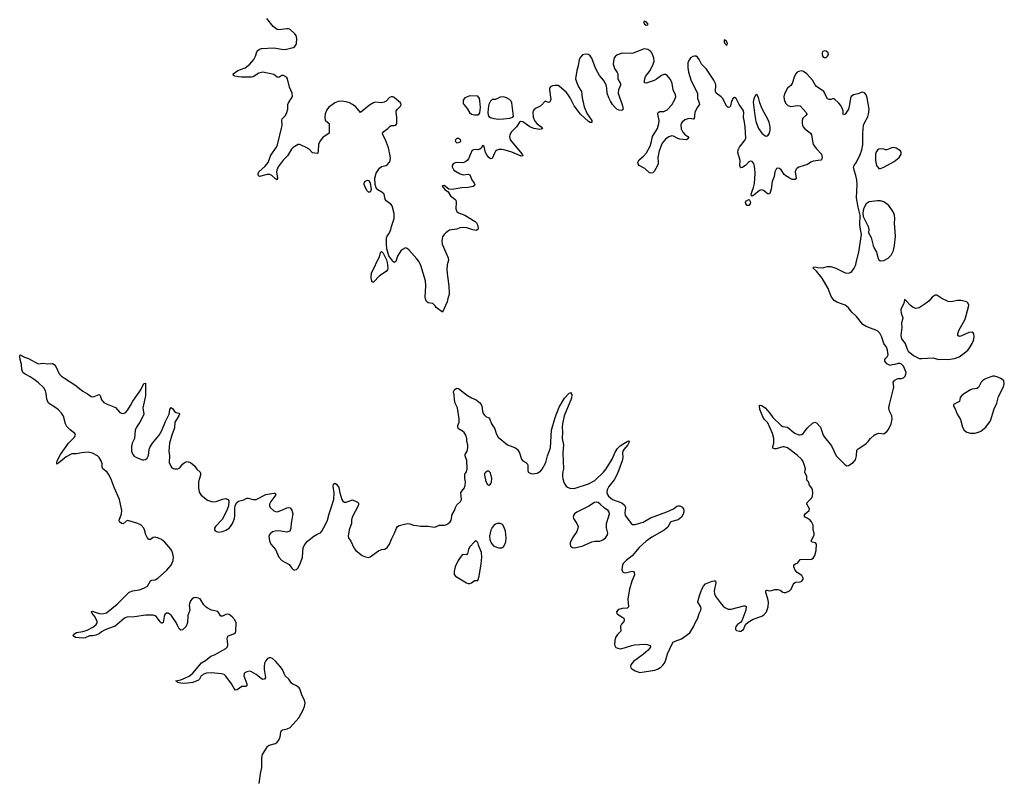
# Model space of a CAD drawing. Header units: inches. Extents: x 1603746 to 1744129, y 385869 to 533836.
# Tile 99 of 105: x 1661501 to 1673772, y 503538 to 513025. Entities that reach past the tile are written whole.
import ezdxf

# ---------------------------------------------------------------- set-up
doc = ezdxf.new("R2010")
doc.units = ezdxf.units.IN
doc.header["$MEASUREMENT"] = 0
for name, color, linetype in [('B6560', 7, 'Continuous'), ('B6561', 7, 'Continuous'), ('B6570', 7, 'Continuous'), ('B6571', 7, 'Continuous')]:
    doc.layers.add(name, color=color, linetype=linetype)

msp = doc.modelspace()

# ---------------------------------------------------------------- linework, layer by layer
at = {"layer": 'B6560', "color": 6, "elevation": 300}
for points in [[(1666079, 510000), (1666088, 509932), (1666085, 509910), (1666070, 509889), (1665986, 509834), (1665910, 509754), (1665896, 509756), (1665885, 509785), (1665882, 509810), (1665885, 509870), (1665929, 509951), (1665948, 510000)], [(1666838, 510000), (1666828, 509970), (1666826, 509910), (1666832, 509830), (1666851, 509710), (1666853, 509610), (1666850, 509590), (1666835, 509550), (1666830, 509510), (1666770, 509382), (1666690, 509439), (1666679, 509459), (1666650, 509490), (1666590, 509497), (1666570, 509516), (1666563, 509530), (1666554, 509570), (1666564, 509710), (1666559, 509770), (1666502, 509962), (1666483, 510000)], [(1664485, 503510), (1664502, 503630), (1664520, 503710), (1664519, 503830), (1664529, 503870), (1664588, 503970), (1664599, 503981), (1664611, 503989), (1664690, 504010), (1664710, 504025), (1664730, 504049), (1664749, 504090), (1664754, 504150), (1664764, 504170), (1664781, 504179), (1664835, 504190), (1664872, 504210), (1664982, 504330), (1665030, 504421), (1665050, 504471), (1665060, 504510), (1665052, 504550), (1665023, 504603), (1664993, 504690), (1664983, 504703), (1664950, 504729), (1664907, 504747), (1664890, 504760), (1664855, 504810), (1664810, 504850), (1664776, 504930), (1664748, 504970), (1664690, 505034), (1664650, 505066), (1664630, 505074), (1664610, 505075), (1664590, 505066), (1664564, 505036), (1664553, 505010), (1664546, 504970), (1664547, 504930), (1664563, 504830), (1664551, 504809), (1664530, 504808), (1664510, 504819), (1664447, 504870), (1664390, 504903), (1664370, 504909), (1664330, 504903), (1664309, 504891), (1664300, 504880), (1664294, 504850), (1664330, 504750), (1664334, 504726), (1664320, 504720), (1664270, 504718), (1664210, 504677), (1664192, 504672), (1664174, 504694), (1664142, 504750), (1664069, 504849), (1664048, 504868), (1664017, 504877), (1663890, 504891), (1663830, 504886), (1663790, 504871), (1663778, 504862), (1663764, 504850), (1663742, 504810), (1663730, 504799), (1663659, 504770), (1663630, 504763), (1663557, 504757), (1663510, 504761), (1663469, 504770), (1663463, 504783), (1663446, 504790), (1663510, 504800), (1663613, 504847), (1663657, 504883), (1663767, 505013), (1663816, 505044), (1663884, 505096), (1663930, 505115), (1664070, 505194), (1664085, 505210), (1664094, 505230), (1664096, 505250), (1664087, 505313), (1664094, 505346), (1664110, 505356), (1664170, 505375), (1664190, 505390), (1664195, 505405), (1664199, 505510), (1664182, 505550), (1664150, 505588), (1664110, 505615), (1664090, 505619), (1664070, 505615), (1664030, 505594), (1664010, 505594), (1663971, 505651), (1663890, 505670), (1663849, 505689), (1663825, 505705), (1663797, 505737), (1663750, 505810), (1663730, 505821), (1663690, 505828), (1663670, 505824), (1663650, 505812), (1663630, 505784), (1663616, 505750), (1663613, 505730), (1663621, 505670), (1663598, 505602), (1663594, 505510), (1663570, 505461), (1663530, 505425), (1663510, 505422), (1663490, 505438), (1663470, 505470), (1663450, 505517), (1663390, 505606), (1663350, 505633), (1663330, 505633), (1663310, 505614), (1663301, 505590), (1663290, 505517), (1663273, 505507), (1663270, 505507), (1663250, 505526), (1663206, 505586), (1663190, 505598), (1663166, 505606), (1663070, 505607), (1662930, 505586), (1662838, 505582), (1662809, 505571), (1662690, 505469), (1662610, 505443), (1662559, 505421), (1662520, 505400), (1662490, 505375), (1662450, 505360), (1662411, 505351), (1662370, 505350), (1662316, 505324), (1662290, 505319), (1662195, 505330), (1662166, 505350), (1662177, 505370), (1662209, 505390), (1662290, 505402), (1662341, 505419), (1662419, 505461), (1662453, 505490), (1662465, 505510), (1662466, 505530), (1662460, 505550), (1662434, 505594), (1662405, 505630), (1662402, 505642), (1662392, 505650), (1662410, 505656), (1662443, 505643), (1662510, 505626), (1662550, 505627), (1662582, 505638), (1662715, 505745), (1662839, 505870), (1662867, 505893), (1662910, 505911), (1662990, 505921), (1663050, 505942), (1663093, 505970), (1663130, 506033), (1663150, 506044), (1663190, 506048), (1663224, 506070), (1663330, 506165), (1663390, 506232), (1663413, 506290), (1663416, 506330), (1663411, 506370), (1663397, 506410), (1663384, 506430), (1663310, 506516), (1663270, 506549), (1663230, 506568), (1663190, 506578), (1663166, 506574), (1663130, 506550), (1663110, 506550), (1663090, 506575), (1663072, 506610), (1663057, 506670), (1663047, 506690), (1663010, 506734), (1662975, 506750), (1662850, 506785), (1662830, 506779), (1662790, 506747), (1662770, 506749), (1662745, 506770), (1662740, 506790), (1662768, 506870), (1662775, 506910), (1662745, 507050), (1662684, 507190), (1662639, 507310), (1662610, 507363), (1662590, 507389), (1662538, 507430), (1662531, 507450), (1662528, 507492), (1662517, 507530), (1662493, 507570), (1662470, 507593), (1662410, 507624), (1662356, 507636), (1662270, 507631), (1662210, 507619), (1662150, 507615), (1662080, 507580), (1661990, 507504), (1661966, 507490), (1661963, 507503), (1661970, 507530), (1662009, 507610), (1662110, 507748), (1662180, 507820), (1662195, 507850), (1662187, 507870), (1662130, 507915), (1662090, 507958), (1662073, 507990), (1662048, 508088), (1662024, 508124), (1661985, 508165), (1661940, 508200), (1661861, 508250), (1661838, 508298), (1661830, 508370), (1661821, 508401), (1661800, 508440), (1661730, 508504), (1661681, 508541), (1661630, 508577), (1661569, 508610), (1661541, 508630), (1661529, 508669), (1661525, 508730), (1661506, 508790), (1661501, 508830), (1661509, 508850), (1661560, 508820), (1661610, 508806), (1661730, 508736), (1661790, 508745), (1661850, 508736), (1661910, 508743), (1661930, 508731), (1661950, 508705), (1661994, 508614), (1662024, 508584), (1662059, 508559), (1662190, 508475), (1662290, 508396), (1662345, 508365), (1662390, 508332), (1662410, 508328), (1662430, 508331), (1662490, 508358), (1662503, 508343), (1662521, 508290), (1662550, 508257), (1662590, 508234), (1662696, 508196), (1662750, 508132), (1662770, 508122), (1662790, 508120), (1662810, 508129), (1662830, 508142), (1662850, 508166), (1662883, 508217), (1662910, 508271), (1663010, 508415), (1663050, 508491), (1663070, 508498), (1663070, 508338), (1663035, 508190), (1663047, 508110), (1663041, 508090), (1662997, 508010), (1662957, 507950), (1662940, 507910), (1662930, 507810), (1662904, 507750), (1662893, 507710), (1662893, 507650), (1662910, 507609), (1662928, 507588), (1662959, 507570), (1663030, 507544), (1663050, 507542), (1663070, 507547), (1663090, 507564), (1663105, 507595), (1663115, 507670), (1663123, 507697), (1663157, 507750), (1663238, 507850), (1663272, 507908), (1663319, 508021), (1663365, 508110), (1663373, 508170), (1663390, 508194), (1663410, 508177), (1663430, 508143), (1663450, 508131), (1663485, 508125), (1663491, 508111), (1663485, 508090), (1663433, 508010), (1663430, 507939), (1663396, 507850), (1663370, 507750), (1663360, 507650), (1663367, 507590), (1663366, 507510), (1663379, 507470), (1663395, 507450), (1663415, 507435), (1663430, 507429), (1663470, 507429), (1663497, 507443), (1663531, 507490), (1663565, 507515), (1663590, 507521), (1663630, 507510), (1663676, 507470), (1663710, 507426), (1663750, 507390), (1663756, 507376), (1663756, 507350), (1663730, 507270), (1663728, 507192), (1663740, 507140), (1663763, 507103), (1663841, 507041), (1663890, 507023), (1663910, 507020), (1663950, 507025), (1664030, 507053), (1664070, 507059), (1664096, 507050), (1664107, 507030), (1664102, 506970), (1664079, 506901), (1664023, 506797), (1663941, 506710), (1663931, 506690), (1663931, 506670), (1663939, 506659), (1663952, 506650), (1663983, 506643), (1664030, 506648), (1664070, 506666), (1664110, 506693), (1664130, 506713), (1664154, 506750), (1664178, 506810), (1664183, 506850), (1664181, 506930), (1664188, 506972), (1664206, 507010), (1664230, 507028), (1664294, 507046), (1664330, 507063), (1664350, 507064), (1664410, 507047), (1664450, 507050), (1664570, 507109), (1664667, 507127), (1664686, 507126), (1664693, 507110), (1664683, 507090), (1664630, 507025), (1664613, 506990), (1664614, 506970), (1664624, 506950), (1664670, 506907), (1664690, 506897), (1664710, 506894), (1664770, 506914), (1664830, 506943), (1664850, 506948), (1664870, 506945), (1664894, 506914), (1664904, 506870), (1664903, 506850), (1664885, 506750), (1664881, 506690), (1664866, 506654), (1664830, 506642), (1664730, 506657), (1664686, 506654), (1664650, 506644), (1664621, 506619), (1664608, 506592), (1664614, 506534), (1664632, 506492), (1664690, 506426), (1664730, 506328), (1664770, 506288), (1664858, 506238), (1664881, 506210), (1664891, 506191), (1664912, 506172), (1664930, 506171), (1664950, 506178), (1664970, 506198), (1665002, 506258), (1665024, 506330), (1665036, 506450), (1665053, 506487), (1665090, 506528), (1665167, 506590), (1665210, 506617), (1665250, 506633), (1665266, 506654), (1665317, 506743), (1665337, 506790), (1665357, 506870), (1665416, 507050), (1665420, 507130), (1665407, 507213), (1665410, 507239), (1665430, 507253), (1665450, 507238), (1665478, 507198), (1665492, 507130), (1665518, 507050), (1665530, 507028), (1665550, 507013), (1665570, 507014), (1665650, 507042), (1665710, 507015), (1665722, 507002), (1665724, 506990), (1665718, 506970), (1665646, 506830), (1665638, 506790), (1665637, 506750), (1665606, 506670), (1665595, 506590), (1665599, 506570), (1665629, 506529), (1665666, 506446), (1665690, 506411), (1665769, 506349), (1665810, 506333), (1665850, 506327), (1665870, 506333), (1665973, 506410), (1666010, 506425), (1666050, 506430), (1666082, 506450), (1666110, 506493), (1666138, 506562), (1666174, 506630), (1666196, 506690), (1666209, 506711), (1666230, 506725), (1666330, 506749), (1666364, 506744), (1666410, 506729), (1666450, 506726), (1666495, 506715), (1666590, 506717), (1666670, 506704), (1666697, 506710), (1666730, 506727), (1666790, 506728), (1666810, 506732), (1666835, 506745), (1666867, 506770), (1666879, 506790), (1666890, 506861), (1666920, 506910), (1666931, 506950), (1666950, 506981), (1666996, 507024), (1667007, 507050), (1667001, 507130), (1667010, 507150), (1667045, 507195), (1667055, 507225), (1667057, 507270), (1667049, 507310), (1667050, 507352), (1667055, 507370), (1667070, 507391), (1667077, 507430), (1667075, 507535), (1667054, 507590), (1667054, 507610), (1667077, 507650), (1667085, 507690), (1667085, 507730), (1667075, 507770), (1667075, 507810), (1667063, 507850), (1667041, 507881), (1667020, 507900), (1666968, 507928), (1666960, 507950), (1666961, 507970), (1666977, 508010), (1666980, 508050), (1666958, 508190), (1666929, 508249), (1666919, 508290), (1666915, 508350), (1666907, 508390), (1666914, 508410), (1666930, 508424), (1666950, 508433), (1666970, 508430), (1667084, 508344), (1667130, 508315), (1667190, 508290), (1667230, 508258), (1667253, 508230), (1667262, 508210), (1667269, 508149), (1667279, 508119), (1667290, 508101), (1667310, 508084), (1667350, 508067), (1667362, 508050), (1667381, 507990), (1667422, 507930), (1667441, 507870), (1667466, 507826), (1667580, 507730), (1667679, 507690), (1667705, 507670), (1667731, 507631), (1667756, 507550), (1667771, 507531), (1667810, 507507), (1667828, 507488), (1667833, 507470), (1667832, 507410), (1667840, 507390), (1667870, 507372), (1667892, 507368), (1667950, 507376), (1667990, 507401), (1668013, 507427), (1668058, 507510), (1668081, 507590), (1668118, 507690), (1668131, 507910), (1668173, 508070), (1668223, 508197), (1668289, 508310), (1668350, 508373), (1668364, 508376), (1668370, 508385), (1668383, 508350), (1668380, 508310), (1668288, 508092), (1668265, 507990), (1668263, 507950), (1668268, 507890), (1668263, 507810), (1668277, 507730), (1668272, 507630), (1668277, 507430), (1668266, 507370), (1668266, 507330), (1668270, 507305), (1668288, 507250), (1668310, 507216), (1668330, 507201), (1668359, 507190), (1668410, 507185), (1668590, 507242), (1668670, 507285), (1668777, 507390), (1668810, 507429), (1668884, 507550), (1668921, 507639), (1668950, 507684), (1668984, 507716), (1669030, 507747), (1669070, 507771), (1669090, 507778), (1669095, 507775), (1669094, 507754), (1669082, 507730), (1669029, 507671), (1669018, 507650), (1669015, 507630), (1669018, 507570), (1669011, 507530), (1668952, 507370), (1668910, 507292), (1668844, 507210), (1668822, 507170), (1668820, 507130), (1668827, 507110), (1668841, 507090), (1668890, 507050), (1669005, 507005), (1669038, 506978), (1669050, 506950), (1669043, 506883), (1669045, 506850), (1669124, 506744), (1669137, 506737), (1669170, 506736), (1669270, 506765), (1669362, 506818), (1669566, 506894), (1669650, 506931), (1669690, 506964), (1669709, 506971), (1669730, 506969), (1669755, 506955), (1669772, 506930), (1669779, 506910), (1669777, 506890), (1669764, 506856), (1669750, 506830), (1669730, 506810), (1669706, 506794), (1669630, 506775), (1669610, 506765), (1669577, 506703), (1669532, 506668), (1669380, 506580), (1669309, 506531), (1669223, 506450), (1669133, 506347), (1669060, 506290), (1669024, 506250), (1669013, 506230), (1669008, 506210), (1669007, 506170), (1669012, 506152), (1669022, 506142), (1669030, 506137), (1669050, 506136), (1669135, 506155), (1669150, 506151), (1669159, 506139), (1669165, 506110), (1669130, 506030), (1669101, 505930), (1669080, 505810), (1669090, 505710), (1669070, 505693), (1669010, 505690), (1668970, 505678), (1668954, 505670), (1668940, 505650), (1668942, 505630), (1668950, 505621), (1669020, 505580), (1669029, 505570), (1669036, 505550), (1669029, 505530), (1669003, 505497), (1668989, 505470), (1668991, 505409), (1668978, 505390), (1668950, 505368), (1668926, 505330), (1668917, 505290), (1668916, 505236), (1668930, 505206), (1668955, 505195), (1668990, 505190), (1669050, 505203), (1669130, 505230), (1669164, 505236), (1669287, 505247), (1669323, 505243), (1669358, 505230), (1669362, 505210), (1669332, 505170), (1669277, 505123), (1669152, 505030), (1669117, 504990), (1669112, 504970), (1669118, 504950), (1669130, 504938), (1669170, 504913), (1669230, 504892), (1669417, 504923), (1669450, 504934), (1669490, 504960), (1669517, 504983), (1669536, 505010), (1669553, 505050), (1669574, 505126), (1669631, 505249), (1669645, 505270), (1669670, 505285), (1669748, 505312), (1669852, 505388), (1669904, 505470), (1669919, 505510), (1669952, 505570), (1669971, 505629), (1669991, 505670), (1669994, 505690), (1669990, 505710), (1669952, 505770), (1669955, 505790), (1669976, 505864), (1669993, 505907), (1670000, 505922)]]:
    msp.add_lwpolyline(points, dxfattribs=at)
for points in [[(1667350, 507401), (1667330, 507399), (1667310, 507390), (1667293, 507370), (1667293, 507350), (1667312, 507272), (1667330, 507236), (1667350, 507227), (1667370, 507238), (1667380, 507270), (1667385, 507310), (1667370, 507382)], [(1668690, 507015), (1668664, 507010), (1668595, 506965), (1668446, 506890), (1668417, 506870), (1668403, 506850), (1668400, 506830), (1668405, 506810), (1668446, 506750), (1668460, 506710), (1668459, 506690), (1668443, 506650), (1668389, 506570), (1668361, 506510), (1668360, 506490), (1668367, 506467), (1668390, 506450), (1668410, 506448), (1668510, 506466), (1668630, 506520), (1668670, 506529), (1668730, 506530), (1668750, 506538), (1668770, 506547), (1668800, 506570), (1668828, 506610), (1668831, 506630), (1668816, 506696), (1668813, 506750), (1668852, 506868), (1668848, 506890), (1668834, 506910), (1668790, 506939), (1668737, 506990), (1668710, 507010)], [(1667490, 506751), (1667450, 506750), (1667430, 506741), (1667410, 506725), (1667390, 506700), (1667373, 506667), (1667358, 506590), (1667362, 506550), (1667381, 506501), (1667410, 506468), (1667470, 506448), (1667510, 506446), (1667526, 506454), (1667540, 506470), (1667558, 506522), (1667564, 506570), (1667555, 506655), (1667541, 506701), (1667518, 506738)], [(1667190, 506532), (1667170, 506521), (1667105, 506455), (1667093, 506427), (1667083, 506377), (1667070, 506358), (1667030, 506365), (1667010, 506351), (1666990, 506327), (1666967, 506290), (1666930, 506210), (1666914, 506150), (1666916, 506116), (1666934, 506094), (1667070, 506010), (1667090, 506003), (1667110, 506003), (1667130, 506011), (1667170, 506039), (1667210, 506041), (1667227, 506093), (1667254, 506246), (1667261, 506330), (1667258, 506390), (1667220, 506480), (1667210, 506514)]]:
    msp.add_lwpolyline(points, close=True, dxfattribs=at)
at = {"layer": 'B6561', "color": 6, "elevation": 300}
for points in [[(1666483, 510000), (1666478, 510010), (1666450, 510047), (1666350, 510158), (1666330, 510176), (1666310, 510181), (1666270, 510163), (1666250, 510147), (1666210, 510078), (1666190, 510013), (1666170, 510001), (1666150, 510017), (1666103, 510083), (1666078, 510170), (1666071, 510230), (1666072, 510308), (1666081, 510330), (1666110, 510370), (1666128, 510410), (1666136, 510450), (1666168, 510550), (1666170, 510610), (1666145, 510705), (1666126, 510726), (1666067, 510770), (1666056, 510790), (1666042, 510850), (1666016, 510876), (1665964, 510904), (1665942, 510930), (1665931, 510970), (1665929, 511050), (1665945, 511115), (1665986, 511174), (1666010, 511195), (1666070, 511210), (1666082, 511218), (1666110, 511250), (1666117, 511270), (1666122, 511298), (1666120, 511330), (1666099, 511430), (1666059, 511530), (1666025, 511590), (1666024, 511610), (1666040, 511630), (1666090, 511669), (1666120, 511700), (1666130, 511706), (1666170, 511705), (1666190, 511709), (1666201, 511730), (1666200, 511810), (1666191, 511870), (1666193, 511890), (1666208, 511912), (1666253, 511950), (1666257, 511970), (1666248, 511990), (1666170, 512054), (1666150, 512062), (1666130, 512062), (1666110, 512054), (1666069, 512011), (1666043, 511997), (1666010, 511991), (1665930, 511996), (1665910, 511990), (1665862, 511958), (1665750, 511870), (1665690, 511938), (1665648, 511970), (1665610, 511991), (1665570, 512002), (1665510, 512009), (1665470, 512005), (1665427, 511990), (1665349, 511931), (1665330, 511902), (1665310, 511853), (1665303, 511810), (1665310, 511773), (1665360, 511730), (1665356, 511610), (1665281, 511559), (1665244, 511516), (1665226, 511470), (1665221, 511390), (1665216, 511364), (1665210, 511359), (1665150, 511368), (1665110, 511410), (1665073, 511433), (1665010, 511462), (1664990, 511469), (1664970, 511469), (1664910, 511434), (1664890, 511413), (1664840, 511330), (1664786, 511274), (1664723, 511190), (1664706, 511150), (1664703, 511130), (1664715, 511050), (1664712, 511028), (1664690, 511042), (1664644, 511084), (1664617, 511097), (1664584, 511096), (1664490, 511070), (1664479, 511079), (1664473, 511110), (1664483, 511130), (1664559, 511201), (1664596, 511244), (1664630, 511337), (1664702, 511438), (1664715, 511465), (1664767, 511690), (1664771, 511711), (1664768, 511772), (1664774, 511790), (1664811, 511829), (1664825, 511855), (1664841, 511910), (1664844, 511970), (1664850, 511990), (1664890, 512046), (1664900, 512070), (1664897, 512110), (1664864, 512184), (1664839, 512290), (1664827, 512310), (1664790, 512329), (1664770, 512329), (1664730, 512306), (1664710, 512310), (1664670, 512343), (1664530, 512372), (1664481, 512359), (1664410, 512313), (1664392, 512308), (1664266, 512310), (1664230, 512312), (1664183, 512323), (1664165, 512330), (1664163, 512350), (1664218, 512390), (1664310, 512426), (1664370, 512471), (1664420, 512530), (1664440, 512570), (1664457, 512623), (1664470, 512642), (1664490, 512657), (1664516, 512664), (1664670, 512676), (1664770, 512656), (1664810, 512654), (1664910, 512678), (1664930, 512690), (1664946, 512714), (1664952, 512730), (1664955, 512790), (1664947, 512827), (1664932, 512850), (1664870, 512904), (1664850, 512910), (1664830, 512910), (1664730, 512897), (1664710, 512902), (1664659, 512939), (1664581, 513041)], [(1670000, 512469), (1669999, 512470), (1669969, 512530), (1669950, 512556), (1669930, 512569), (1669910, 512571), (1669890, 512566), (1669863, 512550), (1669847, 512530), (1669830, 512491), (1669826, 512430), (1669836, 512370), (1669870, 512262), (1669947, 512110), (1669950, 512046), (1669970, 511990), (1669972, 511970), (1669946, 511930), (1669915, 511870), (1669909, 511791), (1669894, 511786), (1669853, 511793), (1669830, 511791), (1669790, 511777), (1669757, 511750), (1669743, 511730), (1669739, 511710), (1669746, 511666), (1669764, 511624), (1669790, 511596), (1669830, 511570), (1669842, 511550), (1669825, 511535), (1669810, 511530), (1669730, 511537), (1669704, 511544), (1669650, 511574), (1669630, 511579), (1669590, 511567), (1669550, 511536), (1669510, 511485), (1669472, 511390), (1669455, 511310), (1669459, 511250), (1669458, 511230), (1669450, 511210), (1669410, 511134), (1669390, 511117), (1669370, 511113), (1669350, 511118), (1669293, 511173), (1669221, 511210), (1669208, 511228), (1669206, 511250), (1669221, 511279), (1669275, 511325), (1669314, 511366), (1669359, 511450), (1669371, 511489), (1669387, 511570), (1669448, 511670), (1669468, 511730), (1669470, 511770), (1669455, 511850), (1669459, 511870), (1669478, 511882), (1669530, 511881), (1669570, 511902), (1669630, 511963), (1669668, 512030), (1669677, 512070), (1669675, 512090), (1669646, 512150), (1669631, 512230), (1669610, 512280), (1669570, 512331), (1669550, 512342), (1669530, 512343), (1669498, 512330), (1669437, 512283), (1669410, 512268), (1669310, 512234), (1669290, 512239), (1669288, 512270), (1669301, 512319), (1669359, 512390), (1669395, 512470), (1669407, 512510), (1669404, 512550), (1669379, 512610), (1669365, 512630), (1669330, 512653), (1669290, 512663), (1669270, 512659), (1669160, 512610), (1669130, 512602), (1669010, 512607), (1668951, 512589), (1668928, 512572), (1668912, 512548), (1668901, 512510), (1668899, 512470), (1668904, 512444), (1668915, 512415), (1668949, 512369), (1668956, 512350), (1668957, 512290), (1668987, 512230), (1668988, 512210), (1668964, 512150), (1668961, 512110), (1669015, 511950), (1669022, 511910), (1669007, 511893), (1668970, 511897), (1668944, 511910), (1668921, 511930), (1668890, 511967), (1668863, 512010), (1668844, 512050), (1668824, 512110), (1668820, 512170), (1668810, 512213), (1668779, 512270), (1668729, 512329), (1668705, 512365), (1668679, 512419), (1668630, 512545), (1668610, 512576), (1668590, 512592), (1668570, 512597), (1668530, 512593), (1668515, 512585), (1668490, 512560), (1668475, 512530), (1668462, 512450), (1668444, 512390), (1668430, 512290), (1668440, 512250), (1668464, 512190), (1668501, 512130), (1668510, 512050), (1668538, 511938), (1668572, 511852), (1668632, 511770), (1668630, 511744), (1668610, 511744), (1668590, 511758), (1668490, 511847), (1668411, 511950), (1668360, 512050), (1668330, 512100), (1668310, 512123), (1668230, 512194), (1668210, 512203), (1668173, 512207), (1668140, 512200), (1668116, 512190), (1668103, 512170), (1668102, 512150), (1668121, 512030), (1668110, 511998), (1668090, 511995), (1668050, 512008), (1667995, 511950), (1667937, 511923), (1667913, 511907), (1667900, 511890), (1667895, 511870), (1667902, 511810), (1667922, 511762), (1667949, 511729), (1668002, 511690), (1668016, 511670), (1668000, 511660), (1667983, 511657), (1667910, 511668), (1667857, 511690), (1667770, 511751), (1667744, 511756), (1667730, 511749), (1667692, 511690), (1667632, 511628), (1667608, 511590), (1667605, 511565), (1667614, 511530), (1667762, 511350), (1667770, 511329), (1667750, 511326), (1667634, 511374), (1667550, 511398), (1667510, 511406), (1667473, 511407), (1667450, 511400), (1667433, 511387), (1667421, 511370), (1667390, 511296), (1667370, 511293), (1667348, 511308), (1667321, 511341), (1667308, 511370), (1667290, 511444), (1667270, 511459), (1667258, 511430), (1667237, 511410), (1667210, 511405), (1667170, 511407), (1667150, 511401), (1667137, 511390), (1667096, 511290), (1667079, 511270), (1667050, 511248), (1667020, 511240), (1666955, 511245), (1666930, 511242), (1666905, 511230), (1666890, 511210), (1666890, 511190), (1666910, 511151), (1666990, 511104), (1667030, 511092), (1667090, 511101), (1667113, 511093), (1667138, 511030), (1667166, 510990), (1667174, 510970), (1667170, 510959), (1667153, 510947), (1667090, 510934), (1667010, 510930), (1666891, 510911), (1666850, 510914), (1666790, 510958), (1666770, 510955), (1666768, 510950), (1666799, 510910), (1666840, 510881), (1666870, 510830), (1666923, 510790), (1666935, 510775), (1666940, 510750), (1666936, 510670), (1666950, 510637), (1666970, 510621), (1667050, 510590), (1667177, 510510), (1667194, 510494), (1667206, 510470), (1667213, 510430), (1667210, 510410), (1667190, 510398), (1667150, 510407), (1667072, 510432), (1667030, 510436), (1666988, 510432), (1666950, 510415), (1666859, 510401), (1666844, 510396), (1666810, 510368), (1666790, 510350), (1666770, 510321), (1666761, 510270), (1666766, 510230), (1666840, 510060), (1666847, 510030), (1666838, 510000)], [(1665948, 510000), (1665952, 510010), (1665985, 510070), (1665997, 510123), (1666010, 510138), (1666030, 510116), (1666074, 510034), (1666079, 510000)]]:
    msp.add_lwpolyline(points, dxfattribs=at)
for points in [[(1669290, 513008), (1669278, 513002), (1669278, 512990), (1669290, 512967), (1669310, 512958), (1669330, 512962), (1669333, 512970), (1669310, 512997)], [(1667110, 512078), (1667050, 512051), (1667030, 512021), (1667027, 511987), (1667036, 511970), (1667078, 511918), (1667105, 511870), (1667130, 511850), (1667150, 511842), (1667170, 511838), (1667210, 511840), (1667228, 511852), (1667234, 511866), (1667244, 511930), (1667236, 512016), (1667230, 512042), (1667212, 512072)], [(1667530, 512062), (1667490, 512061), (1667430, 512030), (1667390, 512030), (1667370, 512010), (1667350, 511970), (1667345, 511950), (1667337, 511870), (1667341, 511841), (1667350, 511819), (1667370, 511805), (1667410, 511792), (1667470, 511786), (1667530, 511789), (1667610, 511799), (1667649, 511811), (1667657, 511823), (1667633, 511990), (1667625, 512010), (1667605, 512030), (1667570, 512050)], [(1666970, 511545), (1666950, 511544), (1666933, 511530), (1666930, 511510), (1666950, 511491), (1666970, 511493), (1666990, 511503), (1666998, 511510), (1666995, 511530)], [(1665850, 510875), (1665830, 510895), (1665809, 510929), (1665794, 510970), (1665793, 510990), (1665801, 511010), (1665830, 511026), (1665850, 511021), (1665856, 511016), (1665868, 510988), (1665883, 510910), (1665870, 510876)]]:
    msp.add_lwpolyline(points, close=True, dxfattribs=at)
at = {"layer": 'B6570', "color": 6, "elevation": 300}
msp.add_lwpolyline([(1670000, 505922), (1670024, 505970), (1670050, 505997), (1670130, 506030), (1670156, 506036), (1670174, 506034), (1670176, 506010), (1670158, 505910), (1670159, 505870), (1670180, 505830), (1670230, 505765), (1670270, 505719), (1670290, 505703), (1670330, 505684), (1670350, 505681), (1670370, 505683), (1670525, 505725), (1670542, 505722), (1670554, 505714), (1670551, 505669), (1670503, 505537), (1670484, 505516), (1670447, 505490), (1670429, 505470), (1670420, 505450), (1670420, 505430), (1670435, 505415), (1670470, 505406), (1670490, 505410), (1670520, 505430), (1670548, 505492), (1670578, 505522), (1670643, 505557), (1670750, 505593), (1670775, 505610), (1670810, 505650), (1670831, 505710), (1670832, 505768), (1670827, 505810), (1670799, 505890), (1670799, 505910), (1670804, 505916), (1670810, 505919), (1670850, 505912), (1670870, 505913), (1670914, 505926), (1670950, 505927), (1670977, 505917), (1671010, 505894), (1671030, 505889), (1671050, 505890), (1671093, 505910), (1671115, 505930), (1671140, 505990), (1671153, 506007), (1671170, 506020), (1671230, 506022), (1671250, 506032), (1671265, 506055), (1671266, 506070), (1671250, 506101), (1671190, 506137), (1671166, 506166), (1671148, 506210), (1671150, 506235), (1671170, 506248), (1671200, 506260), (1671230, 506300), (1671310, 506304), (1671350, 506300), (1671370, 506303), (1671390, 506318), (1671410, 506350), (1671426, 506414), (1671432, 506490), (1671419, 506510), (1671376, 506516), (1671364, 506530), (1671401, 506610), (1671401, 506630), (1671390, 506670), (1671389, 506730), (1671371, 506770), (1671352, 506792), (1671317, 506817), (1671291, 506830), (1671276, 506850), (1671291, 506870), (1671341, 506910), (1671343, 506930), (1671312, 506990), (1671314, 507010), (1671373, 507070), (1671382, 507090), (1671385, 507130), (1671380, 507170), (1671372, 507190), (1671345, 507225), (1671331, 507270), (1671311, 507291), (1671310, 507335), (1671288, 507388), (1671293, 507430), (1671284, 507470), (1671260, 507530), (1671245, 507550), (1671190, 507601), (1671070, 507692), (1671030, 507704), (1671010, 507703), (1670930, 507678), (1670910, 507678), (1670888, 507688), (1670888, 507710), (1670898, 507750), (1670898, 507810), (1670885, 507870), (1670823, 508003), (1670784, 508044), (1670768, 508068), (1670726, 508170), (1670720, 508210), (1670722, 508218), (1670730, 508225), (1670750, 508220), (1670793, 508190), (1670850, 508125), (1670889, 508069), (1670990, 507969), (1671010, 507958), (1671071, 507951), (1671150, 507884), (1671171, 507870), (1671210, 507855), (1671230, 507852), (1671250, 507858), (1671265, 507870), (1671318, 507942), (1671381, 507999), (1671410, 508011), (1671430, 508002), (1671482, 507950), (1671514, 507850), (1671530, 507824), (1671618, 507718), (1671676, 507590), (1671783, 507483), (1671810, 507469), (1671830, 507470), (1671888, 507510), (1671916, 507544), (1671930, 507590), (1671936, 507664), (1671950, 507681), (1672010, 507715), (1672050, 507747), (1672076, 507770), (1672106, 507810), (1672150, 507851), (1672170, 507863), (1672210, 507875), (1672272, 507868), (1672310, 507896), (1672330, 507921), (1672361, 507990), (1672373, 508050), (1672370, 508090), (1672343, 508150), (1672334, 508190), (1672340, 508230), (1672393, 508430), (1672396, 508450), (1672389, 508510), (1672406, 508534), (1672435, 508550), (1672450, 508555), (1672490, 508556), (1672517, 508563), (1672536, 508584), (1672545, 508610), (1672547, 508630), (1672517, 508710), (1672490, 508733), (1672470, 508743), (1672450, 508741), (1672408, 508728), (1672370, 508726), (1672350, 508718), (1672310, 508738), (1672285, 508770), (1672284, 508790), (1672295, 508810), (1672313, 508827), (1672323, 508850), (1672317, 508910), (1672304, 508944), (1672272, 508990), (1672247, 509070), (1672220, 509120), (1672190, 509151), (1672050, 509204), (1672010, 509230), (1671930, 509329), (1671870, 509380), (1671830, 509434), (1671790, 509470), (1671685, 509505), (1671650, 509528), (1671615, 509575), (1671575, 509675), (1671504, 509804), (1671433, 509893), (1671389, 509930), (1671396, 509944), (1671410, 509946), (1671450, 509936), (1671506, 509934), (1671570, 509951), (1671609, 509951), (1671671, 509930), (1671790, 509871), (1671830, 509867), (1671850, 509874), (1671870, 509890), (1671900, 509930), (1671920, 509970), (1671927, 510000)], dxfattribs=at)
for points in [[(1672930, 509592), (1672910, 509592), (1672875, 509570), (1672836, 509524), (1672810, 509502), (1672710, 509437), (1672670, 509426), (1672638, 509438), (1672603, 509463), (1672550, 509522), (1672530, 509538), (1672519, 509490), (1672490, 509437), (1672482, 509410), (1672486, 509370), (1672506, 509310), (1672505, 509290), (1672490, 509250), (1672495, 509190), (1672481, 509090), (1672491, 509051), (1672537, 508990), (1672561, 508921), (1672576, 508896), (1672640, 508840), (1672710, 508806), (1672744, 508804), (1672886, 508814), (1672951, 508791), (1673004, 508796), (1673070, 508794), (1673150, 508806), (1673210, 508826), (1673271, 508870), (1673318, 508910), (1673335, 508930), (1673372, 508990), (1673390, 509030), (1673397, 509070), (1673394, 509110), (1673384, 509124), (1673372, 509132), (1673330, 509127), (1673230, 509081), (1673210, 509079), (1673191, 509091), (1673191, 509110), (1673207, 509153), (1673286, 509294), (1673326, 509450), (1673328, 509470), (1673318, 509498), (1673308, 509508), (1673290, 509516), (1673230, 509526), (1673190, 509527), (1673110, 509511), (1673074, 509514), (1672993, 509550)], [(1673650, 508584), (1673630, 508583), (1673590, 508574), (1673530, 508548), (1673504, 508530), (1673485, 508510), (1673450, 508444), (1673428, 508432), (1673370, 508424), (1673350, 508416), (1673276, 508370), (1673240, 508340), (1673223, 508317), (1673215, 508270), (1673139, 508230), (1673140, 508210), (1673158, 508178), (1673183, 508110), (1673226, 508046), (1673251, 507950), (1673270, 507912), (1673307, 507887), (1673350, 507873), (1673406, 507874), (1673450, 507885), (1673480, 507900), (1673543, 507950), (1673602, 508030), (1673644, 508176), (1673681, 508250), (1673699, 508330), (1673762, 508450), (1673772, 508490), (1673765, 508525), (1673738, 508550), (1673690, 508574)]]:
    msp.add_lwpolyline(points, close=True, dxfattribs=at)
at = {"layer": 'B6571', "color": 6, "elevation": 300}
for points in [[(1670286, 512774), (1670282, 512770), (1670281, 512750), (1670290, 512727), (1670310, 512707), (1670318, 512710), (1670321, 512730), (1670310, 512757)], [(1671530, 512638), (1671510, 512629), (1671502, 512610), (1671501, 512590), (1671510, 512568), (1671530, 512553), (1671550, 512553), (1671569, 512570), (1671581, 512590), (1671579, 512610), (1671553, 512633)], [(1670690, 512094), (1670670, 512086), (1670662, 512070), (1670650, 512041), (1670643, 511997), (1670661, 511830), (1670676, 511756), (1670709, 511670), (1670750, 511610), (1670790, 511577), (1670810, 511576), (1670830, 511586), (1670845, 511610), (1670855, 511650), (1670854, 511690), (1670840, 511750), (1670830, 511777), (1670755, 511915), (1670727, 511990), (1670710, 512054)], [(1672390, 511433), (1672370, 511430), (1672310, 511402), (1672290, 511403), (1672270, 511413), (1672230, 511416), (1672210, 511412), (1672190, 511401), (1672170, 511372), (1672167, 511350), (1672167, 511270), (1672180, 511210), (1672190, 511190), (1672210, 511173), (1672230, 511172), (1672270, 511189), (1672401, 511259), (1672460, 511310), (1672486, 511350), (1672486, 511370), (1672477, 511390), (1672423, 511423)], [(1670590, 510709), (1670569, 510710), (1670550, 510730), (1670547, 510750), (1670559, 510770), (1670590, 510786), (1670598, 510778), (1670607, 510750), (1670604, 510730)], [(1672190, 510769), (1672086, 510754), (1672049, 510731), (1672021, 510679), (1672013, 510650), (1672010, 510610), (1672015, 510575), (1672076, 510450), (1672082, 510410), (1672078, 510370), (1672112, 510312), (1672137, 510210), (1672150, 510178), (1672180, 510130), (1672199, 510050), (1672210, 510032), (1672230, 510020), (1672270, 510025), (1672325, 510055), (1672363, 510090), (1672390, 510150), (1672405, 510210), (1672418, 510330), (1672405, 510490), (1672409, 510550), (1672405, 510590), (1672386, 510630), (1672331, 510710), (1672270, 510754), (1672230, 510767)]]:
    msp.add_lwpolyline(points, close=True, dxfattribs=at)
msp.add_lwpolyline([(1671927, 510000), (1671961, 510130), (1671994, 510350), (1671979, 510410), (1671973, 510470), (1671977, 510590), (1671950, 510688), (1671930, 510806), (1671937, 510970), (1671933, 511030), (1671923, 511083), (1671900, 511150), (1671894, 511190), (1671899, 511210), (1671928, 511250), (1671975, 511345), (1671995, 511405), (1672007, 511470), (1672010, 511610), (1672019, 511710), (1672032, 511748), (1672070, 511815), (1672079, 511850), (1672086, 511910), (1672064, 512050), (1672050, 512090), (1672030, 512114), (1672010, 512122), (1671990, 512119), (1671950, 512103), (1671891, 512089), (1671864, 512070), (1671854, 512046), (1671844, 511970), (1671830, 511910), (1671790, 511850), (1671770, 511841), (1671765, 511850), (1671763, 511890), (1671756, 511910), (1671734, 511954), (1671710, 511987), (1671650, 512037), (1671630, 512038), (1671610, 512030), (1671590, 512030), (1671570, 512040), (1671550, 512068), (1671536, 512110), (1671522, 512130), (1671431, 512191), (1671413, 512213), (1671382, 512270), (1671311, 512350), (1671270, 512379), (1671250, 512386), (1671210, 512381), (1671190, 512370), (1671170, 512347), (1671152, 512310), (1671129, 512230), (1671113, 512207), (1671070, 512170), (1671036, 512110), (1671025, 512070), (1671028, 512030), (1671045, 511985), (1671074, 511954), (1671110, 511944), (1671196, 511956), (1671230, 511951), (1671304, 511870), (1671310, 511850), (1671297, 511830), (1671263, 511797), (1671253, 511770), (1671253, 511730), (1671257, 511710), (1671266, 511690), (1671282, 511670), (1671356, 511610), (1671369, 511590), (1671381, 511510), (1671392, 511470), (1671430, 511417), (1671492, 511350), (1671503, 511310), (1671499, 511290), (1671486, 511274), (1671390, 511262), (1671362, 511250), (1671319, 511221), (1671210, 511188), (1671190, 511176), (1671179, 511161), (1671167, 511130), (1671178, 511050), (1671167, 511033), (1671130, 511034), (1671090, 511054), (1671050, 511080), (1671030, 511096), (1670993, 511153), (1670970, 511173), (1670950, 511177), (1670931, 511170), (1670911, 511130), (1670904, 511070), (1670877, 511010), (1670866, 510914), (1670850, 510859), (1670830, 510853), (1670770, 510898), (1670746, 510906), (1670722, 510898), (1670650, 510837), (1670630, 510826), (1670622, 510830), (1670618, 510850), (1670628, 510890), (1670646, 510934), (1670657, 510983), (1670667, 511110), (1670664, 511170), (1670655, 511215), (1670650, 511232), (1670630, 511259), (1670610, 511264), (1670590, 511253), (1670550, 511214), (1670510, 511185), (1670490, 511181), (1670484, 511184), (1670477, 511210), (1670480, 511270), (1670450, 511370), (1670455, 511405), (1670470, 511436), (1670544, 511530), (1670550, 511550), (1670544, 511690), (1670536, 511750), (1670522, 511810), (1670525, 511870), (1670519, 511899), (1670469, 511969), (1670430, 512045), (1670410, 512056), (1670390, 512042), (1670383, 512030), (1670374, 512010), (1670360, 511950), (1670350, 511936), (1670330, 511930), (1670310, 511947), (1670264, 512044), (1670245, 512065), (1670181, 512110), (1670171, 512130), (1670176, 512210), (1670173, 512230), (1670154, 512270), (1670059, 512410), (1670000, 512469)], dxfattribs=at)

doc.saveas('drawing.dxf')
